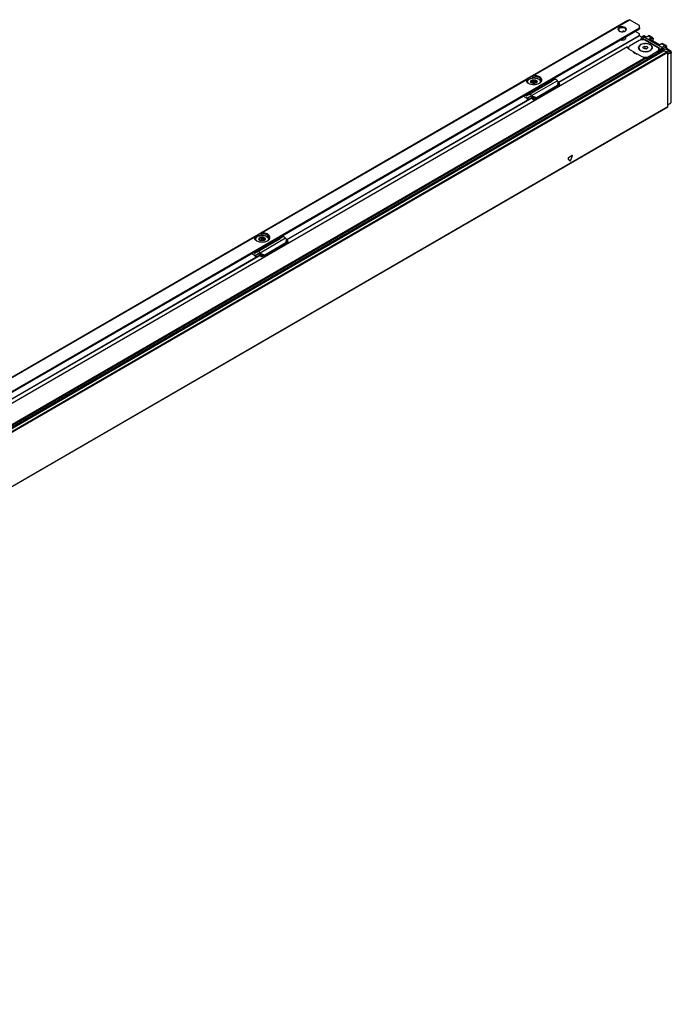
# Model space of a CAD drawing. Header units: millimetres. Extents: x -418 to 1575, y -634 to 914.
# Tile 34 of 49: x 1063 to 1352, y -614 to -178. Entities that reach past the tile are written whole.
import ezdxf

# ---------------------------------------------------------------- set-up
doc = ezdxf.new("R2010")
doc.units = ezdxf.units.MM

# ---------------------------------------------------------------- blocks, each defined once
blk = doc.blocks.new('SOPORTE_SV2__27', base_point=(642.98, -609.21))
at = {"color": 3, "linetype": 'Continuous'}
for p, q in [((1290.58, -203.04), (1333.17, -178.39)), ((954.45, -403.7), (1337.53, -181.97)), ((1332.45, -178.73), (1290.29, -203.14)), ((1287.47, -204.77), (1170.08, -272.71)), ((1170.37, -272.61), (1287.38, -204.89)), ((1301.29, -205.39), (1289.98, -211.94)), ((1301.49, -205.65), (1301.35, -207.32)), ((1301.75, -205.88), (1301.63, -207.29)), ((1287.49, -212.06), (1288.63, -211.4)), ((1290.18, -212.2), (1292.03, -212.71)), ((1290.29, -212.52), (1291.85, -212.95)), ((1167.26, -274.34), (1028.66, -354.57)), ((1028.95, -354.46), (1167.17, -274.47)), ((1181.08, -274.96), (1169.77, -281.51)), ((1181.28, -275.22), (1181.14, -276.9)), ((1181.55, -275.46), (1181.42, -276.86)), ((1167.28, -281.63), (1168.42, -280.97)), ((1169.97, -281.77), (1171.83, -282.29)), ((1170.08, -282.09), (1171.64, -282.53))]:
    blk.add_line(p, q, dxfattribs=at)
at = {"color": 7, "linetype": 'Continuous'}
for p, q in [((1332.45, -178.73), (1333.07, -178.38)), ((1337.53, -180.91), (1333.17, -178.39)), ((1291.75, -208.87), (1337.53, -182.37)), ((1337.53, -181.97), (1337.53, -180.91)), ((1330.39, -183.44), (1330.15, -183.58)), ((1330.15, -183.74), (1330.15, -183.58)), ((1337.53, -184.66), (1335.55, -183.51)), ((1337.53, -185.32), (1337.53, -184.66)), ((1289.63, -203.52), (1287.86, -204.54)), ((1290.29, -203.14), (1289.63, -203.52)), ((1169.32, -279.72), (1291.75, -208.87)), ((1287.86, -204.54), (1287.47, -204.77)), ((1287.87, -205.91), (1287.87, -205.99)), ((1288.67, -211.37), (1298.81, -205.51)), ((1289.53, -206.07), (1289.58, -205.98)), ((1289.82, -206.32), (1289.53, -206.07)), ((1289.58, -205.98), (1289.57, -205.87)), ((1289.68, -205.57), (1289.72, -205.24)), ((1289.68, -206.2), (1289.68, -205.57)), ((1289.72, -206.24), (1289.72, -205.24)), ((1289.72, -205.24), (1290.06, -205.28)), ((1289.84, -206.35), (1289.82, -206.32)), ((1289.95, -206.41), (1289.84, -206.35)), ((1290.06, -206.45), (1290.06, -205.28)), ((1290.72, -205.12), (1291.06, -204.93)), ((1290.72, -206.58), (1290.72, -205.12)), ((1291.06, -204.93), (1291.35, -205.17)), ((1291.06, -206.58), (1291.06, -204.93)), ((1291.35, -206.54), (1291.35, -205.17)), ((1291.67, -213.2), (1300.98, -207.81)), ((1291.75, -208.87), (1291.76, -208.91)), ((1292.01, -206.27), (1291.82, -206.38)), ((1291.91, -206.32), (1291.91, -205.43)), ((1291.91, -205.43), (1292.2, -205.44)), ((1292.06, -206.17), (1292.01, -206.27)), ((1292.03, -212.71), (1301.35, -207.32)), ((1292.2, -205.44), (1292.15, -205.76)), ((1292.15, -205.76), (1292.17, -205.87)), ((1292.15, -205.98), (1292.15, -205.76)), ((1292.23, -208.81), (1292.23, -208.97)), ((1293.87, -205.91), (1293.87, -205.98)), ((1298.81, -205.51), (1298.13, -205.17)), ((1299.99, -204.82), (1298.81, -205.51)), ((1301.02, -207.76), (1300.98, -207.81)), ((1301.13, -207.61), (1301.02, -207.76)), ((1301.35, -207.32), (1301.13, -207.61)), ((1301.28, -207.53), (1301.23, -207.57)), ((1301.63, -207.29), (1301.28, -207.53)), ((1301.49, -205.65), (1301.29, -205.39)), ((1301.35, -207.32), (1301.63, -207.29)), ((1301.75, -205.88), (1301.49, -205.65)), ((1301.63, -207.29), (1302.37, -206.9)), ((1302.37, -206.9), (1301.75, -205.88)), ((1302.37, -206.9), (1301.77, -207.3)), ((1287.12, -212.69), (1286.06, -212.16)), ((1287.49, -212.06), (1286.82, -211.72)), ((1288.63, -211.4), (1287.73, -212.06)), ((1288.27, -212.9), (1288.22, -212.94)), ((1289.4, -212.25), (1288.27, -212.9)), ((1289.16, -212.25), (1288.27, -212.9)), ((1288.63, -211.4), (1288.67, -211.37)), ((1289.18, -212.24), (1289.16, -212.25)), ((1289.81, -212.68), (1289.61, -212.43)), ((1289.96, -212.49), (1289.81, -212.68)), ((1290.09, -212.67), (1289.95, -212.77)), ((1290.59, -213.77), (1289.95, -212.77)), ((1290.18, -212.2), (1289.96, -212.49)), ((1290.18, -212.2), (1289.98, -211.94)), ((1290.29, -212.52), (1290.09, -212.67)), ((1290.29, -212.52), (1290.18, -212.2)), ((1290.93, -213.52), (1290.29, -212.52)), ((1290.59, -213.77), (1291.52, -213.2)), ((1290.93, -213.52), (1291.85, -212.95)), ((1291.85, -212.95), (1291.52, -213.2)), ((1291.81, -213), (1291.67, -213.2)), ((1291.76, -208.91), (1291.76, -209.08)), ((1291.85, -212.95), (1291.81, -213)), ((1292.03, -212.71), (1291.85, -212.95)), ((1288.26, -213.53), (1288.21, -213.65)), ((1290.93, -213.52), (1290.59, -213.77)), ((1167.65, -274.12), (1167.26, -274.34)), ((1169.42, -273.09), (1167.65, -274.12)), ((1170.08, -272.71), (1169.42, -273.09)), ((1167.66, -275.49), (1167.66, -275.56)), ((1168.47, -280.94), (1178.6, -275.08)), ((1169.32, -275.64), (1169.37, -275.55)), ((1169.61, -275.89), (1169.32, -275.64)), ((1169.37, -275.55), (1169.36, -275.45)), ((1169.37, -275.69), (1169.37, -275.55)), ((1169.47, -275.14), (1169.52, -274.82)), ((1169.47, -275.77), (1169.47, -275.14)), ((1169.52, -274.82), (1169.85, -274.85)), ((1169.52, -275.81), (1169.52, -274.82)), ((1169.64, -275.92), (1169.61, -275.89)), ((1169.85, -276.02), (1169.85, -274.85)), ((1170.51, -274.7), (1170.85, -274.5)), ((1170.51, -276.16), (1170.51, -274.7)), ((1170.85, -276.15), (1170.85, -274.5)), ((1170.85, -274.5), (1171.14, -274.75)), ((1171.14, -276.11), (1171.14, -274.75)), ((1171.46, -282.77), (1180.77, -277.38)), ((1171.56, -278.49), (1171.56, -278.65)), ((1171.71, -275.9), (1171.71, -275)), ((1171.71, -275), (1171.99, -275.01)), ((1171.85, -275.75), (1171.8, -275.84)), ((1171.83, -282.29), (1181.14, -276.9)), ((1171.99, -275.01), (1171.94, -275.34)), ((1171.94, -275.34), (1171.96, -275.45)), ((1171.94, -275.55), (1171.94, -275.34)), ((1172.02, -278.38), (1172.02, -278.54)), ((1173.66, -275.49), (1173.65, -275.56)), ((1178.6, -275.08), (1177.93, -274.75)), ((1179.78, -274.39), (1178.6, -275.08)), ((1180.81, -277.33), (1180.77, -277.38)), ((1180.92, -277.19), (1180.81, -277.33)), ((1181.14, -276.9), (1180.92, -277.19)), ((1181.07, -277.11), (1181.02, -277.14)), ((1181.42, -276.86), (1181.07, -277.11)), ((1181.28, -275.22), (1181.08, -274.96)), ((1181.14, -276.9), (1181.42, -276.86)), ((1181.55, -275.46), (1181.28, -275.22)), ((1181.42, -276.86), (1182.16, -276.47)), ((1182.16, -276.47), (1181.55, -275.46)), ((1182.16, -276.47), (1181.57, -276.88)), ((1030.12, -360.29), (1169.32, -279.72)), ((1166.91, -282.26), (1165.86, -281.73)), ((1167.28, -281.63), (1166.61, -281.29)), ((1168.42, -280.97), (1167.53, -281.63)), ((1168.06, -282.48), (1168.01, -282.51)), ((1169.19, -281.82), (1168.06, -282.48)), ((1168.95, -281.82), (1168.06, -282.48)), ((1168.42, -280.97), (1168.47, -280.94)), ((1168.97, -281.81), (1168.95, -281.82)), ((1169.6, -282.26), (1169.4, -282)), ((1169.75, -282.06), (1169.6, -282.26)), ((1169.88, -282.24), (1169.74, -282.34)), ((1170.39, -283.35), (1169.74, -282.34)), ((1169.97, -281.77), (1169.75, -282.06)), ((1169.97, -281.77), (1169.77, -281.51)), ((1170.08, -282.09), (1169.88, -282.24)), ((1170.08, -282.09), (1169.97, -281.77)), ((1170.72, -283.09), (1170.08, -282.09)), ((1170.72, -283.09), (1171.64, -282.53)), ((1171.64, -282.53), (1171.31, -282.78)), ((1171.61, -282.58), (1171.46, -282.77)), ((1171.64, -282.53), (1171.61, -282.58)), ((1171.64, -282.53), (1171.83, -282.29)), ((1168.05, -283.1), (1168, -283.22)), ((1170.72, -283.09), (1170.39, -283.35))]:
    blk.add_line(p, q, dxfattribs=at)
for centre, radius, start, end in [((1330.28, -183.59), 0.13, 116.6564, 176.8143), ((1330.34, -183.68), 0.244, 79.3694, 118.8701), ((1290.07, -205.88), 0.504, 141.4388, 178.6694), ((1290.82, -207), 1.88, 92.8922, 113.7103), ((1291.66, -205.86), 0.504, 321.4388, 358.6694), ((1301.7, -208.29), 0.867, 123.5454, 142.3893), ((1280.74, -221.01), 10.48, 44.5866, 52.547), ((1280.26, -221.44), 11.26, 44.6858, 49.0416), ((1169.86, -275.46), 0.504, 141.4388, 178.6694), ((1170.61, -276.57), 1.88, 92.8922, 113.7103), ((1171.45, -275.43), 0.504, 321.4388, 358.6694), ((1181.5, -277.86), 0.867, 123.5454, 142.3893), ((1160.54, -290.58), 10.48, 44.5866, 52.547), ((1160.05, -291.02), 11.26, 44.6858, 49.0416)]:
    blk.add_arc(centre, radius, start, end, dxfattribs=at)
for points, knots in [([(1333.17, -178.39), (1333.16, -178.38), (1333.12, -178.36), (1333.09, -178.37), (1333.07, -178.38)], [0, 0, 0, 0, 0.0573272, 0.1040441, 0.1040441, 0.1040441, 0.1040441]), ([(1331.28, -181.87), (1330.83, -181.73), (1329.94, -181.44), (1328.68, -181.63), (1327.76, -182.68), (1328.32, -183.18), (1328.59, -183.43)], [0, 0, 0, 0, 1.383236, 2.765803, 3.721655, 4.680409, 4.680409, 4.680409, 4.680409]), ([(1331.1, -182.18), (1330.82, -182.07), (1330.24, -181.84), (1329.35, -181.92), (1328.53, -182.2), (1328.36, -182.66), (1328.28, -182.85)], [0, 0, 0, 0, 0.884332, 1.839193, 2.658943, 3.257962, 3.257962, 3.257962, 3.257962]), ([(1331.58, -182.85), (1331.55, -182.72), (1331.49, -182.43), (1331.24, -182.27), (1331.1, -182.18)], [0, 0, 0, 0, 0.3864353, 0.8596324, 0.8596324, 0.8596324, 0.8596324]), ([(1331.27, -183.43), (1331.55, -183.17), (1332.11, -182.65), (1331.55, -182.13), (1331.28, -181.87)], [0, 0, 0, 0, 0.959582, 1.917227, 1.917227, 1.917227, 1.917227]), ([(1337.53, -181.97), (1337.53, -182.01), (1337.53, -182.09), (1337.53, -182.2), (1337.53, -182.3), (1337.53, -182.34), (1337.53, -182.37)], [0, 0, 0, 0, 0.1111283, 0.2517265, 0.3229533, 0.3941802, 0.3941802, 0.3941802, 0.3941802]), ([(1328.28, -182.85), (1328.31, -182.97), (1328.36, -183.23), (1328.57, -183.39), (1328.69, -183.48)], [0, 0, 0, 0, 0.3515742, 0.7707547, 0.7707547, 0.7707547, 0.7707547]), ([(1329.13, -187.23), (1329.25, -187.27), (1329.52, -187.34), (1330.07, -187.37), (1330.71, -187.28), (1331.39, -186.97), (1331.52, -186.58), (1331.58, -186.4)], [0, 0, 0, 0, 0.393099, 0.817655, 1.66033, 2.344422, 2.876379, 2.876379, 2.876379, 2.876379]), ([(1330.91, -183.59), (1330.83, -183.56), (1330.66, -183.5), (1330.48, -183.46), (1330.39, -183.44)], [0, 0, 0, 0, 0.262115, 0.5445453, 0.5445453, 0.5445453, 0.5445453]), ([(1331.18, -183.48), (1331.29, -183.39), (1331.51, -183.23), (1331.56, -182.97), (1331.58, -182.85)], [0, 0, 0, 0, 0.4191805, 0.7707547, 0.7707547, 0.7707547, 0.7707547]), ([(1331.58, -186.4), (1331.57, -186.32), (1331.55, -186.14), (1331.43, -186.01), (1331.37, -185.93)], [0, 0, 0, 0, 0.2479843, 0.5215294, 0.5215294, 0.5215294, 0.5215294]), ([(1293.87, -205.91), (1293.86, -205.82), (1293.84, -205.62), (1293.72, -205.31), (1293.51, -205.03), (1293.17, -204.71), (1292.74, -204.47), (1292.17, -204.26), (1291.56, -204.12), (1290.92, -204.08), (1290.22, -204.12), (1289.61, -204.24), (1288.99, -204.47), (1288.56, -204.71), (1288.22, -205.03), (1288, -205.32), (1287.88, -205.64), (1287.87, -205.83), (1287.87, -205.91)], [0, 0, 0, 0, 0.282998, 0.579562, 0.993775, 1.32685, 1.976561, 2.456585, 3.137039, 3.842053, 4.392585, 5.227309, 5.707334, 6.357044, 6.69012, 7.104333, 7.439229, 7.683829, 7.683829, 7.683829, 7.683829]), ([(1294.12, -205.26), (1294.02, -204.94), (1293.8, -204.21), (1292.59, -203.6), (1291.18, -203.3), (1290.15, -203.45), (1289.63, -203.52)], [0, 0, 0, 0, 0.965075, 2.221676, 3.738236, 5.304896, 5.304896, 5.304896, 5.304896]), ([(1290.58, -203.04), (1290.56, -203.04), (1290.5, -203.05), (1290.43, -203.07), (1290.36, -203.1), (1290.31, -203.13), (1290.29, -203.14)], [0, 0, 0, 0, 0.0734003, 0.1587344, 0.2353656, 0.3163356, 0.3163356, 0.3163356, 0.3163356]), ([(1293.33, -206.49), (1293.76, -206.18), (1294.56, -205.6), (1294.12, -203.92), (1292.51, -203.14), (1291.27, -203.07), (1290.58, -203.04)], [0, 0, 0, 0, 1.455255, 2.691301, 4.367062, 6.435058, 6.435058, 6.435058, 6.435058]), ([(1287.47, -204.77), (1287.46, -204.78), (1287.44, -204.79), (1287.41, -204.82), (1287.39, -204.85), (1287.38, -204.88), (1287.38, -204.89)], [0, 0, 0, 0, 0.0408159, 0.0792537, 0.1159022, 0.161911, 0.161911, 0.161911, 0.161911]), ([(1287.38, -204.89), (1287.41, -205.2), (1287.49, -205.89), (1288.08, -206.28), (1288.4, -206.49)], [0, 0, 0, 0, 0.890353, 1.989812, 1.989812, 1.989812, 1.989812]), ([(1287.86, -204.54), (1287.79, -204.66), (1287.65, -204.88), (1287.63, -205.14), (1287.62, -205.26)], [0, 0, 0, 0, 0.3959861, 0.7662165, 0.7662165, 0.7662165, 0.7662165]), ([(1287.62, -205.26), (1287.66, -205.49), (1287.76, -206), (1288.18, -206.32), (1288.4, -206.49)], [0, 0, 0, 0, 0.687645, 1.506294, 1.506294, 1.506294, 1.506294]), ([(1288.4, -206.49), (1288.77, -206.66), (1289.55, -207.01), (1290.87, -207.12), (1292.18, -207.01), (1292.96, -206.66), (1293.33, -206.49)], [0, 0, 0, 0, 1.213054, 2.555157, 3.897261, 5.110315, 5.110315, 5.110315, 5.110315]), ([(1289.53, -206.07), (1289.47, -205.92), (1289.33, -205.61), (1289.58, -205.37), (1289.71, -205.24)], [0, 0, 0, 0, 0.4356856, 0.9330723, 0.9330723, 0.9330723, 0.9330723]), ([(1289.84, -206.35), (1289.78, -206.31), (1289.66, -206.23), (1289.57, -206.12), (1289.53, -206.07)], [0, 0, 0, 0, 0.2239465, 0.4200718, 0.4200718, 0.4200718, 0.4200718]), ([(1289.71, -205.24), (1289.91, -205.13), (1290.33, -204.91), (1290.81, -204.92), (1291.06, -204.93)], [0, 0, 0, 0, 0.667155, 1.406092, 1.406092, 1.406092, 1.406092]), ([(1291.82, -206.38), (1291.49, -206.49), (1290.82, -206.7), (1290.17, -206.46), (1289.84, -206.35)], [0, 0, 0, 0, 1.01817, 2.025639, 2.025639, 2.025639, 2.025639]), ([(1291.06, -204.93), (1291.2, -204.94), (1291.46, -204.97), (1291.79, -205.09), (1292.05, -205.25), (1292.15, -205.38), (1292.2, -205.44)], [0, 0, 0, 0, 0.403195, 0.789133, 1.060802, 1.29056, 1.29056, 1.29056, 1.29056]), ([(1291.35, -205.17), (1291.46, -205.2), (1291.66, -205.26), (1291.83, -205.37), (1291.91, -205.43)], [0, 0, 0, 0, 0.3295971, 0.6222375, 0.6222375, 0.6222375, 0.6222375]), ([(1292.23, -208.97), (1292.19, -208.94), (1292.11, -208.88), (1291.96, -208.88), (1291.84, -208.91), (1291.79, -208.96), (1291.76, -208.98)], [0, 0, 0, 0, 0.1347034, 0.3001229, 0.4173198, 0.5085979, 0.5085979, 0.5085979, 0.5085979]), ([(1292, -208.74), (1291.99, -208.75), (1291.97, -208.75), (1291.95, -208.75), (1291.94, -208.76)], [0, 0, 0, 0, 0.03052384, 0.06108755, 0.06108755, 0.06108755, 0.06108755]), ([(1293.67, -207.76), (1293.46, -207.97), (1293, -208.46), (1292.36, -208.64), (1292, -208.74)], [0, 0, 0, 0, 0.876211, 1.967943, 1.967943, 1.967943, 1.967943]), ([(1292.2, -205.44), (1292.26, -205.59), (1292.39, -205.9), (1292.14, -206.14), (1292.01, -206.27)], [0, 0, 0, 0, 0.4357913, 0.9355038, 0.9355038, 0.9355038, 0.9355038]), ([(1292.23, -208.81), (1292.21, -208.79), (1292.16, -208.75), (1292.1, -208.73), (1292.07, -208.73)], [0, 0, 0, 0, 0.0823055, 0.1799434, 0.1799434, 0.1799434, 0.1799434]), ([(1292.23, -208.97), (1292.63, -208.83), (1293.33, -208.59), (1293.68, -207.94), (1293.84, -207.66)], [0, 0, 0, 0, 1.214021, 2.142533, 2.142533, 2.142533, 2.142533]), ([(1292.23, -208.81), (1292.58, -208.68), (1293.21, -208.47), (1293.6, -207.94), (1293.77, -207.7)], [0, 0, 0, 0, 1.082248, 1.936394, 1.936394, 1.936394, 1.936394]), ([(1293.33, -206.49), (1293.56, -206.32), (1293.97, -206), (1294.07, -205.49), (1294.12, -205.26)], [0, 0, 0, 0, 0.818649, 1.506294, 1.506294, 1.506294, 1.506294]), ([(1301.29, -205.39), (1301.08, -205.15), (1300.73, -204.74), (1300.21, -204.8), (1299.99, -204.82)], [0, 0, 0, 0, 0.879341, 1.502415, 1.502415, 1.502415, 1.502415]), ([(1287.49, -212.06), (1287.53, -212.08), (1287.61, -212.11), (1287.68, -212.08), (1287.72, -212.07)], [0, 0, 0, 0, 0.1279345, 0.2345827, 0.2345827, 0.2345827, 0.2345827]), ([(1288.22, -212.94), (1288.13, -212.97), (1287.94, -213.04), (1287.74, -212.98), (1287.64, -212.94)], [0, 0, 0, 0, 0.2772697, 0.5991556, 0.5991556, 0.5991556, 0.5991556]), ([(1289.98, -211.94), (1289.77, -211.7), (1289.42, -211.29), (1288.89, -211.35), (1288.67, -211.37)], [0, 0, 0, 0, 0.879341, 1.502415, 1.502415, 1.502415, 1.502415]), ([(1289.61, -212.43), (1289.54, -212.34), (1289.42, -212.21), (1289.25, -212.23), (1289.18, -212.24)], [0, 0, 0, 0, 0.2931137, 0.500805, 0.500805, 0.500805, 0.500805]), ([(1289.95, -212.77), (1289.94, -212.76), (1289.92, -212.75), (1289.88, -212.73), (1289.85, -212.71), (1289.82, -212.69), (1289.81, -212.68)], [0, 0, 0, 0, 0.0408745, 0.0819997, 0.1230501, 0.1643534, 0.1643534, 0.1643534, 0.1643534]), ([(1291.28, -209.14), (1291.36, -209.13), (1291.52, -209.12), (1291.68, -209.09), (1291.76, -209.08)], [0, 0, 0, 0, 0.2468578, 0.4927179, 0.4927179, 0.4927179, 0.4927179]), ([(1291.52, -213.2), (1291.53, -213.2), (1291.55, -213.2), (1291.59, -213.2), (1291.63, -213.2), (1291.65, -213.2), (1291.67, -213.2)], [0, 0, 0, 0, 0.0384606, 0.076677, 0.1145063, 0.152093, 0.152093, 0.152093, 0.152093]), ([(1291.63, -208.94), (1291.65, -208.93), (1291.7, -208.93), (1291.74, -208.92), (1291.76, -208.91)], [0, 0, 0, 0, 0.0691223, 0.1381315, 0.1381315, 0.1381315, 0.1381315]), ([(1288.61, -213.52), (1288.55, -213.54), (1288.41, -213.58), (1288.28, -213.63), (1288.21, -213.65)], [0, 0, 0, 0, 0.2122518, 0.4247161, 0.4247161, 0.4247161, 0.4247161]), ([(1288.26, -213.53), (1288.37, -213.49), (1288.57, -213.43), (1288.81, -213.35), (1288.96, -213.3), (1289.01, -213.29), (1289.03, -213.28)], [0, 0, 0, 0, 0.3297616, 0.6589737, 0.7331938, 0.8073878, 0.8073878, 0.8073878, 0.8073878]), ([(1167.65, -274.12), (1167.58, -274.23), (1167.44, -274.45), (1167.42, -274.71), (1167.41, -274.83)], [0, 0, 0, 0, 0.3959861, 0.7662165, 0.7662165, 0.7662165, 0.7662165]), ([(1173.66, -275.49), (1173.65, -275.38), (1173.63, -275.18), (1173.51, -274.89), (1173.32, -274.62), (1173.03, -274.35), (1172.6, -274.07), (1172.04, -273.85), (1171.35, -273.7), (1170.71, -273.65), (1170.01, -273.69), (1169.36, -273.82), (1168.75, -274.06), (1168.3, -274.33), (1167.98, -274.63), (1167.79, -274.92), (1167.68, -275.2), (1167.66, -275.39), (1167.66, -275.49)], [0, 0, 0, 0, 0.327827, 0.579447, 0.936182, 1.326889, 1.753731, 2.45679, 3.137244, 3.842258, 4.39279, 5.227514, 5.817381, 6.357509, 6.801782, 7.10491, 7.401474, 7.684472, 7.684472, 7.684472, 7.684472]), ([(1173.91, -274.83), (1173.81, -274.51), (1173.59, -273.78), (1172.38, -273.18), (1170.97, -272.87), (1169.94, -273.02), (1169.42, -273.09)], [0, 0, 0, 0, 0.965075, 2.221676, 3.738236, 5.304896, 5.304896, 5.304896, 5.304896]), ([(1170.37, -272.61), (1170.34, -272.61), (1170.29, -272.62), (1170.21, -272.65), (1170.14, -272.68), (1170.1, -272.7), (1170.08, -272.71)], [0, 0, 0, 0, 0.08736, 0.1587097, 0.2457976, 0.3163073, 0.3163073, 0.3163073, 0.3163073]), ([(1173.12, -276.07), (1173.55, -275.75), (1174.35, -275.17), (1173.91, -273.5), (1172.31, -272.72), (1171.06, -272.65), (1170.37, -272.61)], [0, 0, 0, 0, 1.455255, 2.691301, 4.367062, 6.435058, 6.435058, 6.435058, 6.435058]), ([(1167.26, -274.34), (1167.25, -274.35), (1167.23, -274.36), (1167.2, -274.39), (1167.18, -274.43), (1167.17, -274.45), (1167.17, -274.47)], [0, 0, 0, 0, 0.0408159, 0.0792537, 0.127506, 0.1619258, 0.1619258, 0.1619258, 0.1619258]), ([(1167.17, -274.47), (1167.2, -274.77), (1167.28, -275.47), (1167.87, -275.85), (1168.19, -276.07)], [0, 0, 0, 0, 0.890353, 1.989812, 1.989812, 1.989812, 1.989812]), ([(1167.41, -274.83), (1167.45, -275.07), (1167.55, -275.57), (1167.97, -275.89), (1168.19, -276.07)], [0, 0, 0, 0, 0.687645, 1.506294, 1.506294, 1.506294, 1.506294]), ([(1168.19, -276.07), (1168.56, -276.23), (1169.35, -276.58), (1170.66, -276.69), (1171.97, -276.58), (1172.75, -276.23), (1173.12, -276.07)], [0, 0, 0, 0, 1.213054, 2.555157, 3.897261, 5.110315, 5.110315, 5.110315, 5.110315]), ([(1169.32, -275.64), (1169.26, -275.5), (1169.13, -275.18), (1169.37, -274.94), (1169.5, -274.81)], [0, 0, 0, 0, 0.4356856, 0.9330723, 0.9330723, 0.9330723, 0.9330723]), ([(1169.64, -275.92), (1169.57, -275.88), (1169.45, -275.8), (1169.36, -275.7), (1169.32, -275.64)], [0, 0, 0, 0, 0.2239465, 0.4200718, 0.4200718, 0.4200718, 0.4200718]), ([(1169.5, -274.81), (1169.7, -274.71), (1170.12, -274.48), (1170.6, -274.49), (1170.85, -274.5)], [0, 0, 0, 0, 0.667155, 1.406092, 1.406092, 1.406092, 1.406092]), ([(1170.85, -274.5), (1170.99, -274.51), (1171.25, -274.54), (1171.58, -274.67), (1171.84, -274.82), (1171.95, -274.95), (1171.99, -275.01)], [0, 0, 0, 0, 0.403195, 0.789133, 1.060802, 1.29056, 1.29056, 1.29056, 1.29056]), ([(1171.14, -274.75), (1171.25, -274.78), (1171.45, -274.83), (1171.62, -274.95), (1171.71, -275)], [0, 0, 0, 0, 0.3295971, 0.6222375, 0.6222375, 0.6222375, 0.6222375]), ([(1171.42, -278.51), (1171.44, -278.51), (1171.49, -278.5), (1171.53, -278.49), (1171.56, -278.49)], [0, 0, 0, 0, 0.0691223, 0.1381315, 0.1381315, 0.1381315, 0.1381315]), ([(1171.8, -275.84), (1171.78, -275.85), (1171.74, -275.88), (1171.7, -275.91), (1171.68, -275.92)], [0, 0, 0, 0, 0.0704419, 0.1428296, 0.1428296, 0.1428296, 0.1428296]), ([(1171.79, -278.32), (1171.78, -278.32), (1171.76, -278.32), (1171.74, -278.33), (1171.73, -278.33)], [0, 0, 0, 0, 0.03052384, 0.06108755, 0.06108755, 0.06108755, 0.06108755]), ([(1173.46, -277.33), (1173.25, -277.55), (1172.8, -278.03), (1172.15, -278.22), (1171.79, -278.32)], [0, 0, 0, 0, 0.876211, 1.967943, 1.967943, 1.967943, 1.967943]), ([(1171.99, -275.01), (1172.05, -275.16), (1172.18, -275.48), (1171.93, -275.71), (1171.8, -275.84)], [0, 0, 0, 0, 0.4357913, 0.9355038, 0.9355038, 0.9355038, 0.9355038]), ([(1172.02, -278.54), (1172.42, -278.4), (1173.12, -278.16), (1173.48, -277.51), (1173.63, -277.23)], [0, 0, 0, 0, 1.214021, 2.142533, 2.142533, 2.142533, 2.142533]), ([(1172.02, -278.38), (1172.37, -278.26), (1173, -278.04), (1173.39, -277.51), (1173.56, -277.27)], [0, 0, 0, 0, 1.082248, 1.936394, 1.936394, 1.936394, 1.936394]), ([(1173.12, -276.07), (1173.35, -275.89), (1173.76, -275.57), (1173.86, -275.07), (1173.91, -274.83)], [0, 0, 0, 0, 0.818649, 1.506294, 1.506294, 1.506294, 1.506294]), ([(1181.08, -274.96), (1180.87, -274.72), (1180.52, -274.31), (1180, -274.37), (1179.78, -274.39)], [0, 0, 0, 0, 0.879341, 1.502415, 1.502415, 1.502415, 1.502415]), ([(1167.28, -281.63), (1167.32, -281.65), (1167.4, -281.68), (1167.48, -281.66), (1167.51, -281.64)], [0, 0, 0, 0, 0.1279345, 0.2345827, 0.2345827, 0.2345827, 0.2345827]), ([(1168.01, -282.51), (1167.92, -282.54), (1167.73, -282.61), (1167.53, -282.55), (1167.43, -282.52)], [0, 0, 0, 0, 0.2772697, 0.5991556, 0.5991556, 0.5991556, 0.5991556]), ([(1168.05, -283.1), (1168.16, -283.07), (1168.37, -283), (1168.6, -282.92), (1168.75, -282.87), (1168.8, -282.86), (1168.82, -282.85)], [0, 0, 0, 0, 0.3297459, 0.6589737, 0.7331938, 0.8073878, 0.8073878, 0.8073878, 0.8073878]), ([(1169.77, -281.51), (1169.56, -281.27), (1169.21, -280.86), (1168.68, -280.92), (1168.47, -280.94)], [0, 0, 0, 0, 0.879341, 1.502415, 1.502415, 1.502415, 1.502415]), ([(1169.4, -282), (1169.33, -281.92), (1169.21, -281.78), (1169.04, -281.8), (1168.97, -281.81)], [0, 0, 0, 0, 0.2931137, 0.500805, 0.500805, 0.500805, 0.500805]), ([(1169.74, -282.34), (1169.73, -282.34), (1169.71, -282.32), (1169.67, -282.3), (1169.64, -282.28), (1169.62, -282.26), (1169.6, -282.26)], [0, 0, 0, 0, 0.0408745, 0.0819997, 0.1230501, 0.1643534, 0.1643534, 0.1643534, 0.1643534]), ([(1171.07, -278.71), (1171.15, -278.71), (1171.31, -278.69), (1171.48, -278.66), (1171.56, -278.65)], [0, 0, 0, 0, 0.2468578, 0.4927179, 0.4927179, 0.4927179, 0.4927179]), ([(1171.31, -282.78), (1171.32, -282.78), (1171.35, -282.78), (1171.38, -282.77), (1171.42, -282.77), (1171.45, -282.77), (1171.46, -282.77)], [0, 0, 0, 0, 0.0384606, 0.076677, 0.1145063, 0.152093, 0.152093, 0.152093, 0.152093]), ([(1168.41, -283.09), (1168.34, -283.11), (1168.2, -283.16), (1168.07, -283.2), (1168, -283.22)], [0, 0, 0, 0, 0.2122458, 0.4247161, 0.4247161, 0.4247161, 0.4247161])]:
    blk.add_open_spline(points, degree=3, knots=knots, dxfattribs=at)
for points in [[(1328.59, -183.43), (1329.04, -183.59), (1329.93, -183.91), (1330.83, -183.59), (1331.27, -183.43)], [(1287.72, -212.07), (1287.72, -212.07), (1287.73, -212.06), (1287.73, -212.06), (1287.73, -212.06)], [(1171.68, -275.92), (1171.34, -276.04), (1170.66, -276.28), (1169.98, -276.04), (1169.64, -275.92)], [(1167.51, -281.64), (1167.51, -281.64), (1167.52, -281.64), (1167.52, -281.63), (1167.53, -281.63)]]:
    blk.add_open_spline(points, degree=3, dxfattribs=at)
at = {"color": 3, "linetype": 'Continuous'}
for points, knots in [([(1288.33, -206.44), (1288.19, -206.18), (1287.91, -205.64), (1288.58, -204.64), (1289.88, -204.14), (1291.49, -204.08), (1292.93, -204.49), (1293.71, -205.37), (1293.65, -206.07), (1293.49, -206.31), (1293.4, -206.44)], [0, 0, 0, 0, 0.817928, 1.688472, 3.159641, 4.886969, 6.449636, 7.584512, 8.004053, 8.449462, 8.449462, 8.449462, 8.449462]), ([(1287.87, -205.99), (1287.87, -205.97), (1287.87, -205.95), (1287.87, -205.93), (1287.87, -205.91)], [0, 0, 0, 0, 0.0374612, 0.07498804, 0.07498804, 0.07498804, 0.07498804]), ([(1293.87, -205.91), (1293.87, -205.92), (1293.86, -205.95), (1293.87, -205.97), (1293.87, -205.98)], [0, 0, 0, 0, 0.03704728, 0.07106633, 0.07106633, 0.07106633, 0.07106633]), ([(1168.12, -276.01), (1167.98, -275.75), (1167.7, -275.22), (1168.37, -274.22), (1169.67, -273.72), (1171.28, -273.66), (1172.72, -274.06), (1173.5, -274.95), (1173.44, -275.64), (1173.28, -275.89), (1173.19, -276.01)], [0, 0, 0, 0, 0.817928, 1.688472, 3.159641, 4.886969, 6.449636, 7.584512, 8.004053, 8.449462, 8.449462, 8.449462, 8.449462]), ([(1167.66, -275.56), (1167.66, -275.55), (1167.66, -275.52), (1167.66, -275.5), (1167.66, -275.49)], [0, 0, 0, 0, 0.0374612, 0.07498804, 0.07498804, 0.07498804, 0.07498804])]:
    blk.add_open_spline(points, degree=3, knots=knots, dxfattribs=at)
blk = doc.blocks.new('REGLA_SV2-870__28', base_point=(650.61, -614.37))
at = {"color": 7, "linetype": 'Continuous'}
for p, q in [((1301.77, -205.91), (1337.4, -185.28)), ((1337.55, -185.33), (1338.76, -186.55)), ((1338.04, -187.03), (1338.04, -187.34)), ((1338.15, -186.9), (1339.52, -186.11)), ((1340.01, -186.34), (1339.62, -186.12)), ((1339.84, -185.52), (1340.66, -185.99)), ((1343.36, -186.33), (1341.96, -185.52)), ((1342.39, -187.06), (1342.32, -187.03)), ((1346.5, -189.44), (1342.39, -187.06)), ((1343.62, -187.77), (1343.62, -186.87)), ((1332.26, -190.31), (661.59, -578.48)), ((1332.21, -190.52), (1332.22, -190.4)), ((1332.29, -190.36), (1332.29, -190.84)), ((1332.64, -190.98), (1332.46, -191.08)), ((1332.64, -191.23), (1332.64, -190.84)), ((1334.87, -192.53), (1332.8, -191.34)), ((1337.46, -187.57), (1333.22, -190.03)), ((1337.19, -190.86), (1337.19, -190.7)), ((1339.07, -190.53), (1339.89, -190.06)), ((1339.37, -191.17), (1339.07, -190.53)), ((1340.48, -191.35), (1339.37, -191.17)), ((1339.89, -191.12), (1339.7, -191.23)), ((1339.89, -190.06), (1339.89, -191.12)), ((1339.89, -190.06), (1341, -190.23)), ((1340.67, -191.24), (1339.89, -191.12)), ((1340.01, -187.16), (1346.02, -190.64)), ((1345.6, -190.64), (1340.29, -187.57)), ((1341.3, -190.87), (1340.48, -191.35)), ((1341, -190.23), (1341.3, -190.87)), ((1341, -190.23), (1341, -191.05)), ((1343.19, -190.86), (1343.19, -190.7)), ((1346.18, -192.27), (1346.18, -191.46)), ((1347.33, -188.99), (1346.41, -189.49)), ((1346.61, -191.46), (1346.6, -191.58)), ((1347.34, -188.99), (1347.53, -188.92)), ((1347.82, -190.87), (1347.43, -190.64)), ((1349.32, -189.78), (1347.91, -188.97)), ((1347.96, -191.11), (1347.96, -191.94)), ((1347.97, -191.97), (1349.19, -191.26)), ((1351.44, -192.23), (1349.52, -191.12)), ((1334.88, -192.62), (1336.58, -193.61)), ((1338.81, -194.82), (1336.74, -193.62)), ((1340.77, -196.09), (1346.53, -192.76)), ((1340.77, -195.27), (1340.77, -196.09)), ((1341.35, -194.73), (1345.6, -192.28)), ((1345.6, -193.09), (1341.35, -195.55)), ((1346.53, -191.94), (1346.53, -192.76)), ((1348.15, -192.2), (1349.9, -192.48)), ((1350.09, -216.89), (1350.09, -192.74)), ((1181.56, -275.48), (1289.93, -212.76)), ((1350.04, -216.98), (664.86, -613.55)), ((1040.14, -357.33), (1169.72, -282.33))]:
    blk.add_line(p, q, dxfattribs=at)
at = {"color": 3, "linetype": 'Continuous'}
for p, q in [((1301.83, -206), (1337.55, -185.33)), ((1338.39, -186.83), (1339.62, -186.12)), ((1340.37, -186.15), (1339.34, -185.56)), ((1347.43, -190.64), (1340.01, -186.34)), ((1341.46, -185.56), (1342.88, -186.38)), ((1341.77, -187.02), (1342.88, -186.38)), ((1346.27, -189.63), (1341.77, -187.02)), ((1342.32, -187.03), (1343.02, -186.63)), ((1343.57, -187.74), (1343.57, -186.95)), ((1332.22, -190.4), (661.83, -578.4)), ((1332.64, -190.92), (1332.43, -191.04)), ((1340.01, -187.43), (1340.01, -187.16)), ((1346.02, -191), (1346.02, -190.64)), ((1347.42, -189.01), (1346.27, -189.63)), ((1346.53, -191.94), (1347.96, -191.11)), ((1346.6, -191.58), (1347.82, -190.87)), ((1347.42, -189.01), (1348.84, -189.83)), ((1348.84, -189.83), (1349.19, -190.44)), ((1349.19, -191.26), (1350.96, -192.28)), ((1347.96, -191.94), (662.78, -588.51)), ((662.97, -588.77), (1348.15, -192.2)), ((664.71, -589.05), (1349.9, -192.48)), ((664.9, -589.31), (1350.09, -192.74)), ((1340.77, -195.27), (669.97, -583.52)), ((1340.42, -195.15), (670.04, -583.15)), ((1341.35, -195.55), (1341.35, -194.73)), ((1345.6, -193.09), (1345.6, -192.28)), ((1350.96, -192.28), (1351.31, -192.89)), ((1181.62, -275.58), (1290, -212.85)), ((1350.09, -216.89), (664.9, -613.45)), ((1306.2, -239.27), (1307.71, -238.4)), ((1307.86, -238.61), (1307.11, -240.56)), ((1306.8, -240.73), (1306.04, -239.66)), ((1040.2, -357.43), (1169.79, -282.42))]:
    blk.add_line(p, q, dxfattribs=at)
at = {"color": 7, "linetype": 'Continuous'}
for centre, radius, start, end in [((1338.42, -187.37), 0.541, 93.0856, 119.78), ((1347.66, -189.44), 0.535, 61.1481, 103.334), ((1347.68, -191.11), 0.283, 0.0306, 59.9695), ((1350.92, -214.65), 0.721, 302.1502, 359.9256)]:
    blk.add_arc(centre, radius, start, end, dxfattribs=at)
at = {"color": 3, "linetype": 'Continuous'}
blk.add_arc((1342.74, -186.62), 0.276, 359.1864, 60.8137, dxfattribs=at)
at = {"color": 7, "linetype": 'Continuous'}
for points, knots in [([(1337.4, -185.28), (1337.42, -185.28), (1337.48, -185.27), (1337.52, -185.31), (1337.55, -185.33)], [0, 0, 0, 0, 0.0695574, 0.1640678, 0.1640678, 0.1640678, 0.1640678]), ([(1338.15, -186.9), (1338.14, -186.91), (1338.11, -186.93), (1338.08, -186.96), (1338.05, -186.99), (1338.04, -187.02), (1338.04, -187.03)], [0, 0, 0, 0, 0.0590672, 0.0934111, 0.1393891, 0.1785257, 0.1785257, 0.1785257, 0.1785257]), ([(1339.34, -185.56), (1339.22, -185.62), (1338.97, -185.75), (1338.68, -185.91), (1338.46, -186.03), (1338.37, -186.08), (1338.32, -186.1)], [0, 0, 0, 0, 0.4158, 0.831604, 0.99358, 1.155556, 1.155556, 1.155556, 1.155556]), ([(1338.39, -186.83), (1338.69, -186.83), (1339.25, -186.83), (1339.77, -187.05), (1340.01, -187.16)], [0, 0, 0, 0, 0.875241, 1.666828, 1.666828, 1.666828, 1.666828]), ([(1339.84, -185.52), (1339.79, -185.5), (1339.69, -185.46), (1339.55, -185.47), (1339.43, -185.51), (1339.37, -185.54), (1339.34, -185.56)], [0, 0, 0, 0, 0.1484705, 0.312642, 0.4122035, 0.5188611, 0.5188611, 0.5188611, 0.5188611]), ([(1339.52, -186.11), (1339.54, -186.1), (1339.57, -186.09), (1339.6, -186.11), (1339.62, -186.12)], [0, 0, 0, 0, 0.0468022, 0.1042475, 0.1042475, 0.1042475, 0.1042475]), ([(1340.01, -186.34), (1340.13, -186.28), (1340.37, -186.15), (1340.73, -185.95), (1341.09, -185.76), (1341.34, -185.63), (1341.46, -185.56)], [0, 0, 0, 0, 0.408675, 0.817349, 1.233153, 1.648953, 1.648953, 1.648953, 1.648953]), ([(1341.96, -185.52), (1341.91, -185.5), (1341.81, -185.46), (1341.67, -185.48), (1341.55, -185.51), (1341.49, -185.55), (1341.46, -185.56)], [0, 0, 0, 0, 0.1484705, 0.312642, 0.4122035, 0.5188611, 0.5188611, 0.5188611, 0.5188611]), ([(1342.32, -187.03), (1342.29, -187.02), (1342.2, -187), (1342.08, -186.99), (1341.93, -187), (1341.83, -187.01), (1341.77, -187.02)], [0, 0, 0, 0, 0.1092858, 0.253198, 0.3762199, 0.5607986, 0.5607986, 0.5607986, 0.5607986]), ([(1343.36, -186.33), (1343.4, -186.36), (1343.47, -186.41), (1343.53, -186.49), (1343.57, -186.58), (1343.6, -186.67), (1343.62, -186.77), (1343.62, -186.82), (1343.62, -186.85)], [0, 0, 0, 0, 0.1396054, 0.2468127, 0.3063617, 0.4319103, 0.5343947, 0.5992442, 0.5992442, 0.5992442, 0.5992442]), ([(1343.62, -186.85), (1343.62, -186.85), (1343.62, -186.85), (1343.62, -186.86), (1343.62, -186.86), (1343.62, -186.87), (1343.62, -186.87)], [0, 0, 0, 0, 0.00156689, 0.01253514, 0.01899915, 0.02546316, 0.02546316, 0.02546316, 0.02546316]), ([(1332.8, -191.34), (1332.63, -191.23), (1332.33, -191.03), (1332.25, -190.68), (1332.21, -190.52)], [0, 0, 0, 0, 0.573572, 1.041979, 1.041979, 1.041979, 1.041979]), ([(1332.22, -190.4), (1332.22, -190.39), (1332.23, -190.37), (1332.24, -190.34), (1332.25, -190.32), (1332.26, -190.31), (1332.26, -190.31)], [0, 0, 0, 0, 0.0290335, 0.0618154, 0.0905972, 0.1006462, 0.1006462, 0.1006462, 0.1006462]), ([(1332.26, -190.31), (1332.26, -190.31), (1332.27, -190.31), (1332.28, -190.3), (1332.29, -190.34), (1332.29, -190.35), (1332.29, -190.36)], [0, 0, 0, 0, 0.00678221, 0.01356443, 0.04625814, 0.07032487, 0.07032487, 0.07032487, 0.07032487]), ([(1333.22, -190.03), (1333.05, -190.14), (1332.75, -190.34), (1332.67, -190.69), (1332.64, -190.84)], [0, 0, 0, 0, 0.573572, 1.041979, 1.041979, 1.041979, 1.041979]), ([(1332.64, -190.84), (1332.65, -190.94), (1332.67, -191.13), (1332.79, -191.29), (1332.85, -191.37)], [0, 0, 0, 0, 0.2757596, 0.5755628, 0.5755628, 0.5755628, 0.5755628]), ([(1343.29, -190.7), (1343.18, -190.38), (1342.93, -189.62), (1341.65, -189.05), (1340.19, -188.83), (1338.72, -189.05), (1337.44, -189.62), (1337.19, -190.38), (1337.09, -190.7)], [0, 0, 0, 0, 0.988581, 2.299572, 3.868095, 5.436619, 6.74761, 7.736191, 7.736191, 7.736191, 7.736191]), ([(1337.34, -190.16), (1337.27, -190.26), (1337.15, -190.45), (1337.11, -190.67), (1337.09, -190.78)], [0, 0, 0, 0, 0.3496244, 0.6799095, 0.6799095, 0.6799095, 0.6799095]), ([(1337.09, -190.7), (1337.14, -190.95), (1337.26, -191.49), (1337.73, -191.8), (1337.99, -191.97)], [0, 0, 0, 0, 0.72603, 1.615067, 1.615067, 1.615067, 1.615067]), ([(1342.31, -189.47), (1341.8, -189.28), (1340.74, -188.86), (1339.13, -189.01), (1337.64, -189.51), (1337.32, -190.35), (1337.19, -190.7)], [0, 0, 0, 0, 1.607876, 3.343987, 4.834442, 5.923568, 5.923568, 5.923568, 5.923568]), ([(1337.19, -190.7), (1337.29, -191.02), (1337.53, -191.75), (1338.77, -192.3), (1340.19, -192.51), (1341.6, -192.3), (1342.84, -191.75), (1343.08, -191.02), (1343.19, -190.7)], [0, 0, 0, 0, 0.956691, 2.225392, 3.743318, 5.261244, 6.529945, 7.486636, 7.486636, 7.486636, 7.486636]), ([(1337.32, -191.39), (1337.28, -191.3), (1337.21, -191.14), (1337.19, -190.95), (1337.19, -190.86)], [0, 0, 0, 0, 0.2768325, 0.544419, 0.544419, 0.544419, 0.544419]), ([(1337.99, -191.97), (1338.52, -192.17), (1339.61, -192.6), (1341.28, -192.45), (1342.82, -191.93), (1343.15, -191.07), (1343.29, -190.7)], [0, 0, 0, 0, 1.661471, 3.455453, 4.99559, 6.12102, 6.12102, 6.12102, 6.12102]), ([(1343.19, -190.7), (1343.13, -190.46), (1343.01, -189.94), (1342.56, -189.64), (1342.31, -189.47)], [0, 0, 0, 0, 0.70261, 1.562968, 1.562968, 1.562968, 1.562968]), ([(1343.28, -190.78), (1343.26, -190.67), (1343.23, -190.45), (1343.1, -190.26), (1343.03, -190.16)], [0, 0, 0, 0, 0.3305744, 0.6805326, 0.6805326, 0.6805326, 0.6805326]), ([(1343.19, -190.86), (1343.18, -190.96), (1343.16, -191.15), (1343.08, -191.32), (1343.03, -191.41)], [0, 0, 0, 0, 0.2798675, 0.5704392, 0.5704392, 0.5704392, 0.5704392]), ([(1346.18, -191.46), (1346.15, -191.3), (1346.07, -190.95), (1345.76, -190.75), (1345.6, -190.64)], [0, 0, 0, 0, 0.468406, 1.041979, 1.041979, 1.041979, 1.041979]), ([(1345.6, -192.28), (1345.76, -192.17), (1346.07, -191.97), (1346.15, -191.62), (1346.18, -191.46)], [0, 0, 0, 0, 0.573572, 1.041979, 1.041979, 1.041979, 1.041979]), ([(1346.02, -190.64), (1346.19, -190.75), (1346.49, -190.95), (1346.57, -191.3), (1346.61, -191.46)], [0, 0, 0, 0, 0.573572, 1.041979, 1.041979, 1.041979, 1.041979]), ([(1346.27, -189.63), (1346.28, -189.61), (1346.3, -189.59), (1346.33, -189.55), (1346.37, -189.51), (1346.39, -189.5), (1346.41, -189.49)], [0, 0, 0, 0, 0.0554568, 0.1072276, 0.1550481, 0.1981063, 0.1981063, 0.1981063, 0.1981063]), ([(1347.42, -189.01), (1347.42, -189.01), (1347.41, -189), (1347.4, -189), (1347.39, -188.99), (1347.37, -188.99), (1347.36, -188.99), (1347.34, -188.98), (1347.34, -188.99), (1347.33, -188.99), (1347.33, -188.99)], [0, 0, 0, 0, 0.00933171, 0.01866342, 0.03667278, 0.05413209, 0.06635335, 0.07857462, 0.08766032, 0.09674601, 0.09674601, 0.09674601, 0.09674601]), ([(1347.43, -190.64), (1347.55, -190.57), (1347.78, -190.44), (1348.13, -190.24), (1348.48, -190.03), (1348.72, -189.9), (1348.84, -189.83)], [0, 0, 0, 0, 0.401384, 0.802768, 1.211156, 1.619548, 1.619548, 1.619548, 1.619548]), ([(1347.96, -191.15), (1348.05, -191.1), (1348.22, -191), (1348.51, -190.83), (1348.83, -190.65), (1349.07, -190.51), (1349.19, -190.44)], [0, 0, 0, 0, 0.299256, 0.598512, 1.006576, 1.412705, 1.412705, 1.412705, 1.412705]), ([(1349.32, -189.78), (1349.27, -189.76), (1349.18, -189.72), (1349.04, -189.74), (1348.93, -189.78), (1348.87, -189.81), (1348.84, -189.83)], [0, 0, 0, 0, 0.1430297, 0.301851, 0.3988723, 0.5033664, 0.5033664, 0.5033664, 0.5033664]), ([(1349.52, -190.65), (1349.52, -190.6), (1349.51, -190.52), (1349.43, -190.41), (1349.3, -190.39), (1349.23, -190.42), (1349.19, -190.44)], [0, 0, 0, 0, 0.14002, 0.2540646, 0.3696967, 0.50278, 0.50278, 0.50278, 0.50278]), ([(1349.52, -191.17), (1349.47, -191.17), (1349.35, -191.17), (1349.25, -191.23), (1349.19, -191.26)], [0, 0, 0, 0, 0.162662, 0.3515403, 0.3515403, 0.3515403, 0.3515403]), ([(1349.52, -190.22), (1349.51, -190.16), (1349.51, -190.07), (1349.47, -189.95), (1349.41, -189.85), (1349.35, -189.81), (1349.32, -189.78)], [0, 0, 0, 0, 0.1713237, 0.2780914, 0.3762944, 0.505059, 0.505059, 0.505059, 0.505059]), ([(1349.52, -190.22), (1349.52, -190.26), (1349.52, -190.33), (1349.52, -190.43), (1349.52, -190.54), (1349.52, -190.61), (1349.52, -190.65)], [0, 0, 0, 0, 0.1049516, 0.2099032, 0.3157395, 0.4268849, 0.4268849, 0.4268849, 0.4268849]), ([(1349.52, -191.12), (1349.52, -191.04), (1349.52, -190.89), (1349.52, -190.73), (1349.52, -190.65)], [0, 0, 0, 0, 0.2372655, 0.4756473, 0.4756473, 0.4756473, 0.4756473]), ([(1349.52, -191.17), (1349.52, -191.16), (1349.52, -191.14), (1349.52, -191.13), (1349.52, -191.12)], [0, 0, 0, 0, 0.02013951, 0.04152316, 0.04152316, 0.04152316, 0.04152316]), ([(1336.74, -193.62), (1336.26, -193.57), (1335.45, -193.5), (1335.04, -192.82), (1334.87, -192.53)], [0, 0, 0, 0, 1.332097, 2.278226, 2.278226, 2.278226, 2.278226]), ([(1340.42, -195.15), (1340.13, -195.15), (1339.57, -195.15), (1339.05, -194.92), (1338.81, -194.82)], [0, 0, 0, 0, 0.875241, 1.666828, 1.666828, 1.666828, 1.666828]), ([(1339.18, -194.99), (1339.57, -195.04), (1340.31, -195.15), (1341.01, -194.87), (1341.35, -194.73)], [0, 0, 0, 0, 1.137157, 2.217641, 2.217641, 2.217641, 2.217641]), ([(1340.77, -195.27), (1340.77, -195.25), (1340.75, -195.21), (1340.69, -195.18), (1340.62, -195.16), (1340.53, -195.15), (1340.46, -195.15), (1340.42, -195.15)], [0, 0, 0, 0, 0.0637659, 0.132437, 0.1843987, 0.2871357, 0.3979618, 0.3979618, 0.3979618, 0.3979618]), ([(1340.77, -195.78), (1340.88, -195.75), (1341.08, -195.69), (1341.26, -195.6), (1341.35, -195.55)], [0, 0, 0, 0, 0.3193034, 0.6252407, 0.6252407, 0.6252407, 0.6252407]), ([(1345.6, -193.09), (1345.76, -192.98), (1346.07, -192.78), (1346.15, -192.43), (1346.18, -192.27)], [0, 0, 0, 0, 0.573572, 1.041979, 1.041979, 1.041979, 1.041979]), ([(1346.18, -191.72), (1346.25, -191.78), (1346.39, -191.89), (1346.48, -192.05), (1346.53, -192.12)], [0, 0, 0, 0, 0.2784394, 0.5274307, 0.5274307, 0.5274307, 0.5274307]), ([(1346.53, -191.94), (1346.53, -191.91), (1346.54, -191.84), (1346.56, -191.75), (1346.58, -191.66), (1346.59, -191.6), (1346.6, -191.58)], [0, 0, 0, 0, 0.0923988, 0.209338, 0.2900054, 0.3724617, 0.3724617, 0.3724617, 0.3724617]), ([(1348.15, -192.2), (1348.1, -192.17), (1348, -192.12), (1347.98, -192), (1347.96, -191.94)], [0, 0, 0, 0, 0.1603525, 0.3392879, 0.3392879, 0.3392879, 0.3392879]), ([(1349.9, -192.48), (1349.94, -192.51), (1350.05, -192.56), (1350.07, -192.68), (1350.09, -192.74)], [0, 0, 0, 0, 0.1603525, 0.3392879, 0.3392879, 0.3392879, 0.3392879]), ([(1350.09, -192.78), (1350.11, -192.77), (1350.17, -192.74), (1350.34, -192.64), (1350.6, -192.48), (1350.84, -192.35), (1350.96, -192.28)], [0, 0, 0, 0, 0.094968, 0.189936, 0.598323, 1.006716, 1.006716, 1.006716, 1.006716]), ([(1350.09, -193.6), (1350.17, -193.55), (1350.34, -193.45), (1350.63, -193.28), (1350.96, -193.1), (1351.19, -192.96), (1351.31, -192.89)], [0, 0, 0, 0, 0.299256, 0.598512, 1.006576, 1.412705, 1.412705, 1.412705, 1.412705]), ([(1351.44, -192.23), (1351.39, -192.21), (1351.3, -192.18), (1351.16, -192.19), (1351.05, -192.23), (1350.99, -192.26), (1350.96, -192.28)], [0, 0, 0, 0, 0.1430297, 0.301851, 0.3988723, 0.5033664, 0.5033664, 0.5033664, 0.5033664]), ([(1351.65, -193.1), (1351.64, -193.05), (1351.64, -192.97), (1351.55, -192.86), (1351.42, -192.84), (1351.35, -192.87), (1351.31, -192.89)], [0, 0, 0, 0, 0.1400351, 0.2540631, 0.3696952, 0.5027786, 0.5027786, 0.5027786, 0.5027786]), ([(1351.64, -192.67), (1351.64, -192.62), (1351.63, -192.53), (1351.59, -192.4), (1351.52, -192.29), (1351.46, -192.25), (1351.44, -192.23)], [0, 0, 0, 0, 0.1461354, 0.278106, 0.4153185, 0.505134, 0.505134, 0.505134, 0.505134]), ([(1351.64, -192.67), (1351.64, -192.71), (1351.64, -192.78), (1351.64, -192.88), (1351.64, -192.99), (1351.65, -193.06), (1351.65, -193.1)], [0, 0, 0, 0, 0.1049556, 0.2099112, 0.3157496, 0.4268856, 0.4268856, 0.4268856, 0.4268856]), ([(1351.65, -214.65), (1351.65, -212.86), (1351.65, -209.26), (1351.65, -203.88), (1351.65, -198.49), (1351.65, -194.9), (1351.65, -193.1)], [0, 0, 0, 0, 5.388309, 10.776618, 16.164927, 21.553239, 21.553239, 21.553239, 21.553239]), ([(1350.04, -216.98), (1350.06, -216.97), (1350.08, -216.94), (1350.08, -216.91), (1350.09, -216.89)], [0, 0, 0, 0, 0.0465697, 0.1036576, 0.1036576, 0.1036576, 0.1036576]), ([(1350.09, -216.02), (1350.17, -215.97), (1350.34, -215.86), (1350.63, -215.68), (1350.96, -215.48), (1351.19, -215.34), (1351.31, -215.26)], [0, 0, 0, 0, 0.304711, 0.609422, 1.024926, 1.43847, 1.43847, 1.43847, 1.43847])]:
    blk.add_open_spline(points, degree=3, knots=knots, dxfattribs=at)
at = {"color": 3, "linetype": 'Continuous'}
for points, knots in [([(1343.36, -186.33), (1343.33, -186.32), (1343.26, -186.29), (1343.14, -186.29), (1343.01, -186.31), (1342.93, -186.36), (1342.88, -186.38)], [0, 0, 0, 0, 0.1102396, 0.2278017, 0.3346084, 0.5054873, 0.5054873, 0.5054873, 0.5054873]), ([(1343.57, -186.95), (1343.56, -186.87), (1343.55, -186.74), (1343.42, -186.57), (1343.21, -186.53), (1343.09, -186.59), (1343.02, -186.63)], [0, 0, 0, 0, 0.226035, 0.4089413, 0.5896318, 0.811409, 0.811409, 0.811409, 0.811409]), ([(1343.62, -186.87), (1343.62, -186.87), (1343.62, -186.88), (1343.62, -186.89), (1343.61, -186.9), (1343.61, -186.91), (1343.6, -186.92), (1343.59, -186.93), (1343.58, -186.94), (1343.57, -186.95), (1343.57, -186.95)], [0, 0, 0, 0, 0.0078326, 0.0156652, 0.0317757, 0.0484591, 0.0571521, 0.0658451, 0.0909714, 0.1025475, 0.1025475, 0.1025475, 0.1025475]), ([(1347.42, -189.01), (1347.46, -188.99), (1347.54, -188.95), (1347.68, -188.92), (1347.81, -188.92), (1347.89, -188.96), (1347.91, -188.97)], [0, 0, 0, 0, 0.1247468, 0.2832638, 0.4245945, 0.5177471, 0.5177471, 0.5177471, 0.5177471]), ([(1306.2, -239.27), (1306.13, -239.33), (1306.01, -239.44), (1306.03, -239.59), (1306.04, -239.66)], [0, 0, 0, 0, 0.2443305, 0.4481876, 0.4481876, 0.4481876, 0.4481876]), ([(1307.86, -238.61), (1307.88, -238.53), (1307.91, -238.38), (1307.77, -238.39), (1307.71, -238.4)], [0, 0, 0, 0, 0.2036598, 0.3571808, 0.3571808, 0.3571808, 0.3571808]), ([(1306.8, -240.73), (1306.85, -240.75), (1307, -240.78), (1307.06, -240.64), (1307.11, -240.56)], [0, 0, 0, 0, 0.1536528, 0.3979015, 0.3979015, 0.3979015, 0.3979015])]:
    blk.add_open_spline(points, degree=3, knots=knots, dxfattribs=at)
at = {"color": 7, "linetype": 'Continuous'}
blk.add_open_spline([(1340.29, -187.57), (1339.82, -187.4), (1338.88, -187.06), (1337.93, -187.4), (1337.46, -187.57)], degree=3, dxfattribs=at)
blk = doc.blocks.new('REGLA_SV2-870mm__29', base_point=(642.98, -634.13))
for name, p in [('SOPORTE_SV2__27', (642.98, -609.21)), ('REGLA_SV2-870__28', (650.61, -614.37))]:
    blk.add_blockref(name, p)
blk = doc.blocks.new('Iso2', base_point=(714.75, -569.8))
blk.add_blockref('REGLA_SV2-870mm__29', (642.98, -634.13))

msp = doc.modelspace()

# ---------------------------------------------------------------- block references
msp.add_blockref('Iso2', (714.75, -569.8))

doc.saveas('drawing.dxf')
